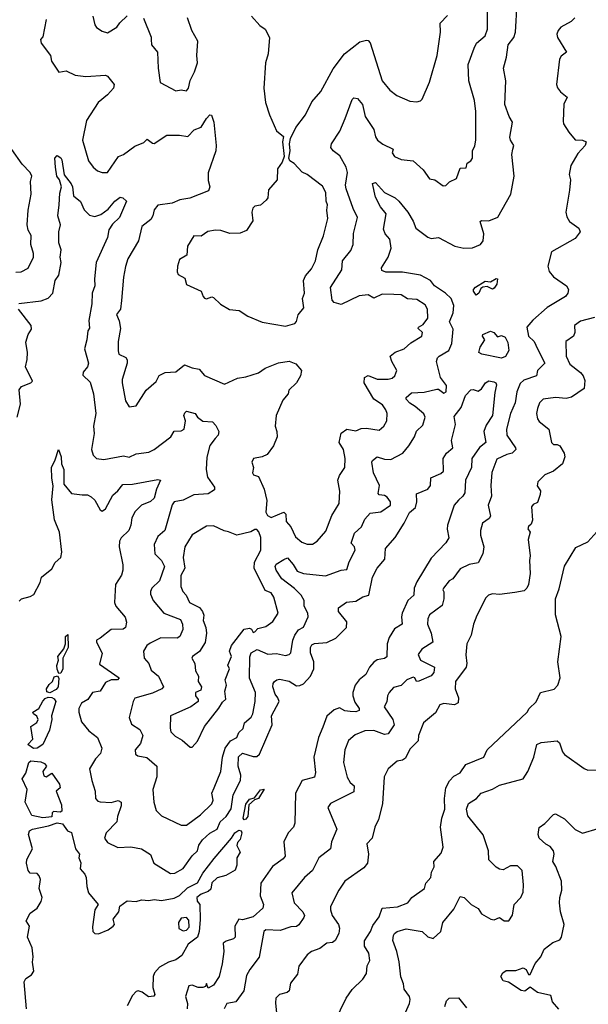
# Model space of a CAD drawing. Extents: x 1995161 to 2088924, y 769148 to 906007.
# Tile 36 of 256: x 2016207 to 2019368, y 800181 to 805655. Entities that reach past the tile are written whole.
import ezdxf

# ---------------------------------------------------------------- set-up
doc = ezdxf.new("R2010")
doc.units = 0

msp = doc.modelspace()

# ---------------------------------------------------------------- linework, layer by layer
at = {"layer": '0CON20XD'}
for points in [[(2018015.5, 805105), (2018055, 805211.4), (2018065, 805221.1), (2018085, 805216.9), (2018112.9, 805182.9), (2018127.4, 805117.4), (2018175.2, 805045), (2018184.4, 805004.4), (2018195.9, 804985.9), (2018225, 804963.3), (2018283.3, 804935), (2018276.7, 804915), (2018291.2, 804895), (2018327.3, 804877.3), (2018395, 804870), (2018450.6, 804820.6), (2018485, 804770), (2018515, 804763.8), (2018561.2, 804731.2), (2018575, 804732.9), (2018597.1, 804752.9), (2018635, 804771.5), (2018655, 804830), (2018688.3, 804831.7), (2018695, 804857.5), (2018715, 804870), (2018724, 804885), (2018724, 804925), (2018737.4, 804952.6), (2018743.5, 804985), (2018741.8, 805145), (2018734.4, 805205), (2018703.1, 805315), (2018700, 805405), (2018733.7, 805496.3), (2018746.2, 805525), (2018794.2, 805565), (2018807.6, 805602.4), (2018805.5, 805844.5)], [(2016203.3, 804076.7), (2016327.3, 804092.7), (2016365, 804106.5), (2016391.5, 804135), (2016405.2, 804204.8), (2016424.4, 804235), (2016437.1, 804305), (2016432.7, 804335), (2016436.9, 804375), (2016425.7, 804415), (2016425.5, 804475), (2016434.5, 804515), (2016418.6, 804565), (2016425.8, 804625), (2016430.5, 804689.5), (2016440, 804725), (2016428.1, 804765), (2016414.6, 804785), (2016405.4, 804835), (2016402.9, 804885), (2016415, 804900), (2016435, 804887.1), (2016441.2, 804875), (2016455, 804792.5), (2016493, 804743), (2016500.8, 804725), (2016506.9, 804675), (2016544.7, 804644.7), (2016565, 804598), (2016595, 804567.5), (2016625, 804561.5), (2016658.7, 804571.3), (2016699, 804601), (2016735.5, 804645), (2016765, 804668.6), (2016781.1, 804665), (2016801.4, 804645), (2016762.5, 804555), (2016722.6, 804517.4), (2016702.9, 804487.1), (2016695, 804443.8), (2016633.1, 804305), (2016623.3, 804213.3), (2016625.6, 804175.6), (2016610.5, 804135), (2016607.6, 804075), (2016592.3, 803982.3), (2016595, 803939.2), (2016586.4, 803925), (2016580.9, 803875), (2016567.1, 803825), (2016589.6, 803745), (2016584.5, 803725), (2016560.8, 803695), (2016558.8, 803678.8), (2016599.2, 803639.2), (2016618.2, 803575), (2016629.8, 803465), (2016618, 803395), (2016621.8, 803355), (2016606.5, 803265), (2016615, 803233.3), (2016633.3, 803215), (2016675, 803209.4), (2016785, 803229.4), (2016815, 803222.5), (2016855, 803241.9), (2016925, 803250.5), (2016954.7, 803265.3), (2017046.7, 803335), (2017065, 803366.9), (2017105, 803369.6), (2017120.9, 803379.1), (2017128.8, 803425), (2017120, 803455), (2017125, 803470), (2017135, 803477.5), (2017183.3, 803465), (2017195.8, 803445), (2017225, 803422.9), (2017279.3, 803419.3), (2017297.9, 803397.9), (2017313.5, 803365), (2017310, 803345), (2017293.3, 803326.7), (2017263.2, 803286.8), (2017247.3, 803222.7), (2017244.5, 803155), (2017251, 803111), (2017290.8, 803055), (2017289.7, 803040.3), (2017255, 803018.1), (2017175, 803013.2), (2017115, 802982.9), (2017065, 802974), (2017055, 802957.5), (2017013.9, 802815), (2016975, 802782.2), (2016955, 802736.7), (2016959.1, 802685), (2016995, 802648.5), (2017012.1, 802615), (2016983.9, 802535), (2016942.1, 802495), (2016933.8, 802475), (2016935, 802461.2), (2016949.4, 802425), (2017009.3, 802355), (2017100.8, 802320.8), (2017112.3, 802295), (2017114.6, 802265), (2017097.5, 802225), (2017083.1, 802216.9), (2016992.2, 802217.8), (2016932, 802188), (2016914.4, 802175.6), (2016896.1, 802145), (2016899.5, 802105), (2016925.6, 802075), (2016938.7, 802038.7), (2016979.2, 802005), (2017006.7, 801945), (2016998.1, 801935), (2016945, 801910.8), (2016848, 801882), (2016838.5, 801865), (2016815.6, 801775), (2016827.9, 801737.9), (2016875, 801708.5), (2016892.3, 801675), (2016879.1, 801630.9), (2016850, 801595), (2016851.7, 801571.7), (2016863.1, 801563.1), (2016913.4, 801553.4), (2016969.5, 801505), (2016970, 801445), (2016946.9, 801375), (2016952.2, 801305), (2016965, 801259.2), (2016995, 801227.9), (2017105, 801177.5), (2017135, 801177.1), (2017211.5, 801235), (2017275, 801295.7), (2017281.8, 801315), (2017275.4, 801355), (2017287.9, 801385), (2017324.6, 801475.4), (2017333.8, 801555), (2017349.5, 801605), (2017379.8, 801645), (2017414.3, 801665), (2017425, 801692.5), (2017449.1, 801715), (2017457.1, 801745), (2017493.5, 801776.5), (2017502.7, 801795), (2017516, 801864), (2017518, 801915), (2017484, 801994), (2017486.7, 802113.3), (2017493.5, 802135), (2017527, 802153), (2017587, 802127), (2017635, 802130.3), (2017685, 802119.4), (2017705, 802125.7), (2017714.5, 802135.5), (2017724.8, 802205.2), (2017736.4, 802233.7), (2017756.8, 802263.2), (2017785, 802277.1), (2017810.4, 802335), (2017808.8, 802355), (2017788.8, 802395), (2017788.2, 802425), (2017771.1, 802455), (2017735, 802491.9), (2017665, 802545.7), (2017632.7, 802595), (2017627.5, 802615), (2017632.2, 802627.8), (2017675, 802653.2), (2017695, 802662.1), (2017726.4, 802626.4), (2017748.8, 802588.8), (2017785, 802576.3), (2017906.2, 802563.8), (2017995, 802594.7), (2018025, 802598.9), (2018038.9, 802641.1), (2018072.2, 802705), (2018067.5, 802725), (2018050, 802745), (2018069.1, 802800.9), (2018107.8, 802835), (2018125, 802878.8), (2018155, 802910.8), (2018215, 802919.6), (2018268, 802955), (2018267.5, 802975), (2018249.5, 802999.5), (2018235, 803009.2), (2018205, 803013.1), (2018200, 803020), (2018207.8, 803065), (2018173.9, 803135), (2018164.7, 803195), (2018168.2, 803205), (2018195, 803224.5), (2018235, 803211.1), (2018269.6, 803210.4), (2018336, 803244), (2018370.6, 803285), (2018401.1, 803335), (2018412.5, 803367.5), (2018448.6, 803401.4), (2018461, 803445), (2018454.1, 803464.1), (2018405.2, 803505.2), (2018375, 803522.3), (2018354.5, 803545), (2018354.5, 803555), (2018385, 803579.7), (2018455.8, 803584.2), (2018525, 803601.1), (2018535, 803600), (2018565, 803577.6), (2018577.9, 803585), (2018580.3, 803620.3), (2018545.4, 803665), (2018524.3, 803755), (2018529.2, 803775), (2018539.2, 803785), (2018591.9, 803815), (2018609.6, 803855), (2018616.2, 803935), (2018596.2, 803975), (2018616.5, 804025), (2018620.9, 804065), (2018604.8, 804104.8), (2018574.1, 804135), (2018512.1, 804175), (2018490.9, 804205), (2018435.2, 804235.2), (2018335, 804250.5), (2018241.7, 804251.7), (2018220, 804260), (2018218.8, 804275), (2018255.6, 804335), (2018271.5, 804385), (2018264.8, 804435), (2018237.8, 804465), (2018229.4, 804490.6), (2018244.6, 804575), (2018213.6, 804615), (2018185, 804668), (2018168.8, 804745), (2018185, 804750), (2018235, 804694.5), (2018294.5, 804664.5), (2018315, 804645.7), (2018364, 804585), (2018393.6, 804535), (2018409.1, 804495), (2018475, 804446.4), (2018495, 804439.2), (2018535, 804443.8), (2018625, 804395.6), (2018675, 804385.3), (2018725, 804387.1), (2018769.4, 804405), (2018782.9, 804425), (2018786.8, 804465), (2018766.5, 804533.5), (2018775, 804538.5), (2018815, 804536.9), (2018865, 804557.1), (2018936.3, 804685), (2018956.2, 804785), (2018943.3, 804905), (2018947.6, 804935), (2018954.5, 804955), (2018935.4, 804985.4), (2018932, 805002), (2018945.6, 805085), (2018927.2, 805117.2), (2018903.8, 805183.8), (2018910, 805315), (2018896.7, 805385), (2018913, 805447), (2018921.8, 805515), (2018953.9, 805555), (2018963.9, 805585), (2018971.5, 805745)], [(2016354.5, 805655.5), (2016335, 805560), (2016323.8, 805545), (2016326.9, 805525), (2016379.2, 805455), (2016384, 805425), (2016425, 805363.3), (2016465, 805370.8), (2016515, 805347.1), (2016575, 805338.9), (2016685, 805345.7), (2016695, 805340.8), (2016731.9, 805295), (2016729.4, 805275), (2016695, 805236.7), (2016643.8, 805195), (2016578.1, 805095), (2016555.6, 804985), (2016590.6, 804870.6), (2016616.5, 804835), (2016640, 804815), (2016665, 804805.2), (2016695, 804804.6), (2016755.7, 804895), (2016783.8, 804906.2), (2016848.1, 804951.9), (2016897.4, 804972.6), (2016915, 804990), (2016945, 804968.2), (2016955, 804967.3), (2017025, 805012.2), (2017095, 805013.6), (2017142.5, 805005), (2017177.1, 805042.9), (2017215, 805056.9), (2017245, 805106), (2017265, 805126.7), (2017273.3, 805123.3), (2017285.9, 805085.9), (2017300, 804955), (2017298.1, 804925), (2017254.1, 804804.1), (2017255, 804760), (2017264.2, 804725), (2017256.5, 804703.5), (2017153.2, 804663.2), (2017096.7, 804653.3), (2017055, 804635.6), (2016975, 804622.9), (2016955, 804597.1), (2016948.2, 804565), (2016936.4, 804543.6), (2016885.5, 804505), (2016867.5, 804425), (2016807.8, 804325), (2016795, 804283.3), (2016783.4, 804223.4), (2016772.9, 804092.9), (2016766.9, 804045), (2016746.2, 804015), (2016760.2, 803980.2), (2016767.4, 803937.4), (2016754.3, 803865.7), (2016753.9, 803813.9), (2016758.1, 803795), (2016797.3, 803777.3), (2016804.4, 803764.4), (2016804.4, 803745), (2016777.1, 803655), (2016777.1, 803635), (2016795.8, 803535), (2016815, 803503.3), (2016855, 803507.5), (2016910, 803595), (2016966.5, 803643.5), (2016983.1, 803676.9), (2017016.3, 803693.7), (2017075, 803697.7), (2017123.6, 803736.4), (2017165, 803719.6), (2017205, 803712.1), (2017235, 803676.9), (2017345, 803627.7), (2017417.7, 803662.3), (2017465, 803668.8), (2017535, 803692.3), (2017572.1, 803717.9), (2017645, 803746.3), (2017705, 803756.4), (2017741.7, 803741.7), (2017773.8, 803705), (2017767.3, 803675), (2017745.5, 803635), (2017702.7, 803595), (2017699.5, 803575), (2017669.8, 803540.2), (2017632.4, 803455), (2017626.4, 803395), (2017636.8, 803365), (2017638.9, 803335), (2017617.9, 803285), (2017583.4, 803236.6), (2017555, 803224.2), (2017507.5, 803215), (2017496.7, 803195), (2017506.2, 803165), (2017500.5, 803135), (2017506, 803125), (2017534.3, 803114.3), (2017565.7, 803045), (2017581.2, 802981.2), (2017575, 802917.5), (2017585, 802897.5), (2017605, 802887.5), (2017676.3, 802916.3), (2017686.2, 802905), (2017688.9, 802865), (2017714.5, 802834.5), (2017740.4, 802780.4), (2017775, 802750.3), (2017805, 802738.5), (2017835, 802738.1), (2017861.4, 802755), (2017908.9, 802811.1), (2017941.5, 802898.5), (2017982.1, 802965), (2017986.2, 803033.8), (2017976.4, 803095), (2017985, 803120), (2018014.4, 803165), (2018016.2, 803215), (2018006.2, 803265), (2017983.4, 803305), (2017993.8, 803356.2), (2018025, 803377.8), (2018075, 803368.8), (2018105, 803381.2), (2018134.6, 803384.6), (2018205, 803373.1), (2018231.1, 803395), (2018247.8, 803425), (2018249.6, 803465), (2018242.9, 803485), (2018223.2, 803513.2), (2018175, 803544.4), (2018122.5, 803635), (2018123.3, 803665), (2018145, 803676.5), (2018195, 803656.7), (2018255, 803656.6), (2018278.2, 803661.8), (2018293.3, 803675), (2018302.9, 803705), (2018275, 803754.2), (2018266.9, 803785), (2018295, 803806.9), (2018344.2, 803825.8), (2018381.7, 803858.3), (2018442.9, 803895), (2018446, 803916), (2018422.5, 803937.5), (2018423.8, 803945), (2018450.4, 803959.6), (2018476, 803995), (2018473.5, 804045), (2018460.3, 804070.3), (2018415, 804100), (2018362.1, 804102.1), (2018326.7, 804125), (2018287.5, 804127.5), (2018221.5, 804128.5), (2018175, 804107.3), (2018144.3, 804124.3), (2018095, 804119.6), (2017995, 804071.5), (2017955, 804083.3), (2017943.8, 804095), (2017935.5, 804165), (2017997.5, 804265), (2018001.1, 804315), (2018048.7, 804371.3), (2018060, 804405), (2018063.1, 804466.9), (2018084.6, 804555), (2018060, 804605), (2018021.2, 804715), (2018018.9, 804735), (2018029.6, 804805), (2018022.2, 804835), (2017987.6, 804897.6), (2017949.4, 804925), (2017937.5, 804945), (2017940.5, 804965), (2017986.4, 805035), (2018015.5, 805105)], [(2016614.3, 805675), (2016625.6, 805625.6), (2016635, 805611.2), (2016665, 805590.8), (2016695, 805582.5), (2016747, 805613), (2016763.3, 805636.7), (2016805, 805675.6)], [(2016895, 805663.3), (2016937.8, 805557.8), (2016937.8, 805545), (2016939.5, 805515), (2016974, 805475), (2016976.9, 805385), (2016988, 805305), (2017075, 805258.9), (2017105, 805264.6), (2017135, 805259.7), (2017145.9, 805274.1), (2017155, 805316), (2017179.4, 805365), (2017195.3, 805415), (2017191.1, 805455), (2017196.8, 805535), (2017163.8, 805595), (2017140.6, 805665)], [(2017496.2, 805675), (2017542.1, 805622.1), (2017572.5, 805602.5), (2017595.7, 805555), (2017588.1, 805465), (2017574.4, 805415), (2017564.5, 805275), (2017573.3, 805195), (2017596, 805125), (2017635, 805037.5), (2017673.8, 805005), (2017668.8, 804975), (2017676.7, 804895), (2017667, 804863), (2017640.8, 804825), (2017638, 804765), (2017590.3, 804709.7), (2017585.7, 804665), (2017577.8, 804652.2), (2017545, 804623.3), (2017515, 804618.9), (2017502.4, 804607.6), (2017498.1, 804585), (2017503.1, 804536.9), (2017467.3, 804482.7), (2017432.4, 804467.6), (2017375, 804465.7), (2017325, 804483.1), (2017295, 804484.4), (2017253.6, 804476.4), (2017215, 804451.2), (2017175, 804453.3), (2017140.8, 804395), (2017136.7, 804345), (2017095, 804321.2), (2017084.4, 804285), (2017083, 804253), (2017088.3, 804238.3), (2017125, 804217.5), (2017135, 804183.3), (2017216.7, 804145), (2017226.2, 804115), (2017235, 804106.2), (2017245, 804102), (2017275, 804113.3), (2017285, 804110), (2017324, 804074), (2017374.3, 804044.3), (2017428, 804038), (2017475, 804005.8), (2017555, 803972.9), (2017685, 803950.8), (2017735.8, 803965), (2017745, 803976.2), (2017755.6, 804014.4), (2017787.1, 804052.9), (2017778.9, 804105), (2017790.9, 804135), (2017784.3, 804205), (2017795, 804231.1), (2017829.5, 804270.5), (2017852.3, 804315), (2017863.5, 804375), (2017896.3, 804453.7), (2017919.7, 804550.3), (2017914.2, 804595), (2017917.8, 804625), (2017910.6, 804645), (2017908, 804695), (2017889.5, 804729.5), (2017804.4, 804794.4), (2017776.7, 804806.7), (2017733.3, 804855), (2017709.3, 804869.3), (2017703.3, 804885), (2017710, 804925), (2017706, 804965), (2017712, 804995), (2017742, 805055), (2017795.6, 805125), (2017831.8, 805198.2), (2017881.4, 805255), (2017949.1, 805380.9), (2018012.5, 805465), (2018098, 805532), (2018135, 805541.4), (2018145, 805539.2), (2018155.4, 805525.4), (2018222.9, 805315), (2018265, 805262.9), (2018303, 805233), (2018375, 805201.2), (2018415, 805198.8), (2018435, 805203.8), (2018445, 805213.3), (2018485, 805307.5), (2018527.8, 805455), (2018545.7, 805585), (2018544.3, 805635), (2018585, 805677.5)], [(2019292.5, 805665), (2019272.5, 805645), (2019215, 805613.9), (2019199.7, 805595), (2019193.5, 805573.5), (2019196.9, 805555), (2019245.7, 805475), (2019217.3, 805452.7), (2019208.5, 805435), (2019191.3, 805295), (2019196.4, 805276.4), (2019213.2, 805253.2), (2019249.6, 805225), (2019231.2, 805185), (2019228.5, 805091.5), (2019230.6, 805075), (2019259.1, 805029.1), (2019295, 804986), (2019335, 804985.5), (2019355.5, 804975), (2019350.6, 804955), (2019309.9, 804910.1), (2019271.1, 804845), (2019262.1, 804795), (2019268.5, 804765), (2019263, 804707), (2019243.1, 804585), (2019248.5, 804558.5), (2019262.7, 804532.7), (2019315.8, 804495), (2019322.2, 804475), (2019295, 804439.2), (2019163.2, 804365), (2019142.9, 804285), (2019151.1, 804255), (2019174.6, 804224.6), (2019246, 804175), (2019257.5, 804155), (2019254, 804135), (2019241.4, 804115), (2019140, 804055), (2019059.5, 803985), (2019025.3, 803945), (2019034.5, 803895), (2019066.4, 803866.4), (2019084.7, 803824.7), (2019125.4, 803744.6), (2019085.6, 803705), (2019080, 803675), (2019008.7, 803651.3), (2018988.3, 803631.7), (2018969.6, 803585), (2018960.4, 803525), (2018935.2, 803464.8), (2018912.4, 803377.6), (2018915.4, 803345), (2018963.8, 803275), (2018965.3, 803265), (2018945, 803245.4), (2018915, 803238.3), (2018858.8, 803211.2), (2018832.4, 803137.6), (2018825.5, 803065), (2018830.4, 803005), (2018811.9, 802955), (2018823.6, 802895), (2018817.5, 802882.5), (2018780, 802855), (2018768.9, 802815), (2018769.1, 802789.2), (2018787.1, 802725), (2018781.9, 802685), (2018755, 802635.6), (2018705, 802626.5), (2018655, 802602.5), (2018615, 802546), (2018594.4, 802535.6), (2018562, 802495), (2018558.8, 802485), (2018565, 802473.3), (2018565.5, 802435.5), (2018555, 802398.1), (2018485, 802346.7), (2018475.3, 802324.7), (2018473.4, 802293.4), (2018494.7, 802245), (2018504.4, 802195), (2018443.3, 802155), (2018421.9, 802125), (2018435, 802094.5), (2018513.1, 802055), (2018509.8, 802025), (2018495, 802007.6), (2018425, 801976.7), (2018413.3, 801975), (2018403.3, 801995), (2018395, 801999.2), (2018360, 801985), (2018327, 801953), (2018285, 801942.5), (2018260.4, 801915), (2018251.2, 801895), (2018248.2, 801861.8), (2018233.9, 801835), (2018281.8, 801765), (2018287.8, 801735), (2018255.8, 801684.2), (2018235, 801680.2), (2018175, 801702.7), (2018125, 801700.5), (2018071.7, 801678.3), (2018035, 801648), (2018013.9, 801595), (2018007.9, 801525), (2018026.6, 801443.4), (2018043.8, 801413.8), (2018065.9, 801395.9), (2018065, 801362.5), (2017935, 801297.1), (2017920.5, 801275), (2017970.5, 801155), (2017940, 801085), (2017934.6, 801045.4), (2017869.2, 800995), (2017834.4, 800925), (2017789.6, 800885), (2017719.7, 800800.3), (2017732.2, 800745), (2017780.9, 800695), (2017790, 800675), (2017787.1, 800662.9), (2017758.1, 800621.9), (2017745.9, 800614.1), (2017715, 800611.8), (2017655, 800591.3), (2017575, 800595.3), (2017565, 800586.5), (2017537.8, 800442.2), (2017486, 800374), (2017468.7, 800341.3), (2017452.3, 800255), (2017408.1, 800195), (2017390.6, 800190.6)], [(2016185, 804250.5), (2016215, 804252.2), (2016255, 804272.9), (2016283.1, 804335), (2016284.4, 804355), (2016269.5, 804405), (2016270.9, 804455), (2016253.8, 804485), (2016248.8, 804515), (2016254.6, 804595.4), (2016271.8, 804685), (2016267.1, 804755), (2016274.4, 804785), (2016265.5, 804805), (2016221.2, 804851.2), (2016105.5, 805015.5)], [(2018745, 804123.1), (2018730, 804145), (2018730, 804155), (2018741.5, 804168.5), (2018795, 804201.5), (2018825, 804197.1), (2018855, 804216), (2018863.6, 804213.6), (2018859.6, 804185), (2018845, 804163.1), (2018835, 804157.5), (2018805, 804171.5), (2018782.4, 804167.6), (2018769.7, 804160.3), (2018760, 804135), (2018745, 804123.1)], [(2016193.5, 803445), (2016212.6, 803517.4), (2016203.4, 803596.6), (2016218.1, 803615), (2016270, 803635), (2016278, 803645), (2016238.9, 803725), (2016249.2, 803765), (2016250.3, 803805), (2016242, 803862), (2016254.5, 803905.5), (2016272.5, 803935), (2016271.5, 803955), (2016201.1, 804045)], [(2019401.3, 803998.7), (2019325, 803978.2), (2019291.4, 803955), (2019293.1, 803915), (2019285.5, 803895), (2019242.7, 803865), (2019244.5, 803785), (2019265, 803740.6), (2019324.1, 803694.1), (2019340, 803675), (2019349.1, 803649.1), (2019345.5, 803604.5), (2019273.6, 803556.4), (2019245, 803548.2), (2019186.2, 803553.8), (2019116.7, 803545), (2019095.6, 803525), (2019085, 803493.8), (2019078.9, 803465), (2019085.7, 803435), (2019095, 803420.8), (2019148.7, 803378.7), (2019163.6, 803303.6), (2019175, 803293.8), (2019195, 803293.3), (2019210, 803285), (2019233.3, 803245), (2019236.4, 803225), (2019223.6, 803185), (2019175, 803145.6), (2019126, 803125), (2019088, 803085), (2019083.8, 803063.8), (2019102.5, 803035), (2019100, 803015), (2019085, 802970), (2019060.9, 802959.1), (2019052.7, 802947.3), (2019057.6, 802872.4), (2019050.7, 802849.3), (2019035, 802836.5), (2019032.5, 802825), (2019044.4, 802805), (2019033.1, 802765), (2019045.5, 802675), (2019041.1, 802648.9), (2019045.3, 802575), (2019035.2, 802515), (2019025.8, 802494.2), (2019010.5, 802479.5), (2018959.1, 802470.9), (2018875, 802460), (2018835, 802462), (2018812.9, 802455), (2018798.6, 802441.4), (2018748.5, 802341.5), (2018730, 802295), (2018716.9, 802233.1), (2018692.9, 802185), (2018686.4, 802123.6), (2018693.3, 802075), (2018688.6, 802055), (2018628.7, 801975), (2018627.9, 801935), (2018646.2, 801885), (2018643.6, 801856.4), (2018623.8, 801846.2), (2018565, 801852.5), (2018542.9, 801845), (2018518.2, 801801.8), (2018451.1, 801745), (2018424.5, 801675), (2018421.9, 801645), (2018375, 801598.9), (2018350.9, 801549.1), (2018335, 801538.6), (2018305, 801531.9), (2018255, 801490), (2018233.1, 801445), (2018224.5, 801295), (2018201.2, 801208.8), (2018180.9, 801165), (2018166.4, 801103.6), (2018137.4, 801072.6), (2018146.7, 801015), (2018141.1, 800965), (2018119.8, 800940.2), (2018014.7, 800865.3), (2017981.8, 800815), (2017935.5, 800724.5), (2017934.4, 800705.6), (2017943.9, 800675), (2017980, 800625), (2017985.5, 800605), (2017980.6, 800575), (2017961.2, 800535), (2017946, 800525), (2017915, 800520), (2017875, 800490.7), (2017830, 800475), (2017805, 800455.6), (2017758, 800392), (2017751.7, 800348.3), (2017712.2, 800297.8), (2017704.2, 800255), (2017694.4, 800245.6), (2017651.2, 800235), (2017631.4, 800215), (2017628.8, 800188.8), (2017638, 800095)], [(2018885, 803773.8), (2018775.7, 803795.7), (2018758.8, 803805), (2018766, 803835), (2018792.5, 803875), (2018778.8, 803895), (2018782, 803905), (2018825, 803922.7), (2018843.2, 803915), (2018862.2, 803892.2), (2018885, 803899.7), (2018905, 803889.6), (2018921, 803861), (2018925.2, 803814.8), (2018907, 803783), (2018885, 803773.8)], [(2016205, 802422), (2016217.5, 802435), (2016265, 802447.5), (2016285, 802460), (2016321.2, 802525), (2016328.8, 802555), (2016385, 802602), (2016405, 802636.2), (2016435.4, 802664.6), (2016442.1, 802695), (2016428.6, 802805), (2016401, 802875), (2016386.2, 802985), (2016393.9, 803063.9), (2016385.6, 803105), (2016384.4, 803165.6), (2016405, 803207.5), (2016422.5, 803265), (2016437.6, 803225), (2016440, 803185), (2016452.5, 803155), (2016452.5, 803072.5), (2016495, 803020), (2016555, 803012.7), (2016585, 803012.5), (2016605, 803001.9), (2016625, 802984.2), (2016655, 802930), (2016665, 802922.9), (2016685, 802935.7), (2016725, 803012.2), (2016752.9, 803035), (2016780.1, 803069.9), (2016835, 803072), (2016975, 803099), (2016990.8, 803095), (2016968.2, 803045), (2016955, 802994.6), (2016935, 802976.9), (2016885, 802955.6), (2016849.5, 802920.5), (2016830, 802885), (2016825.8, 802845), (2016814.7, 802815), (2016771.1, 802775), (2016761.6, 802755), (2016760, 802725), (2016781.2, 802625), (2016780.9, 802595), (2016773.9, 802566.1), (2016739.2, 802515), (2016734.1, 802415), (2016741.8, 802395), (2016792.9, 802332.9), (2016800, 802305), (2016795.3, 802275), (2016783.2, 802266.8), (2016715, 802264.4), (2016655, 802216.4), (2016635, 802205.4), (2016633.9, 802195), (2016666.2, 802133.8), (2016651.1, 802071.1), (2016759.4, 801995), (2016750, 801985), (2016715, 801984), (2016685, 801970), (2016655, 801921.6), (2016612.5, 801915), (2016586, 801875), (2016550, 801855), (2016535.5, 801825), (2016536.1, 801805), (2016550.8, 801750.8), (2016592, 801702), (2016639.4, 801665), (2016663.1, 801605), (2016657.3, 801575), (2016627.9, 801545), (2016595, 801490), (2016607.3, 801425), (2016626.8, 801365), (2016629.3, 801325), (2016640.7, 801310.7), (2016655, 801305.8), (2016715, 801302.3), (2016755, 801314.4), (2016771.4, 801305), (2016771.5, 801285), (2016750.5, 801225), (2016748.1, 801195), (2016688.6, 801135), (2016679.2, 801105), (2016695, 801081.2), (2016753, 801053), (2016825, 801057.1), (2016885, 801044.4), (2016934.6, 801014.6), (2016953.1, 800965), (2017045, 800908.8), (2017070.3, 800909.7), (2017115, 800935.4), (2017165, 801005.4), (2017195, 801033.3), (2017203.4, 801065), (2017223.2, 801095), (2017265, 801132.9), (2017304.7, 801155), (2017321.2, 801195), (2017354.8, 801225.2), (2017382, 801268), (2017393.7, 801346.3), (2017435.3, 801425), (2017435.6, 801455.6), (2017421.5, 801505), (2017423, 801557), (2017445, 801576.5), (2017505, 801557.9), (2017525, 801559.3), (2017539.3, 801570.7), (2017610.2, 801735), (2017606.9, 801785), (2017649.3, 801865), (2017641.2, 801885), (2017627.1, 801905), (2017614, 801945), (2017616.2, 801963.8), (2017624.4, 801975), (2017636.2, 801985), (2017652.1, 801987.9), (2017705, 801977.9), (2017745, 801952), (2017765, 801952.8), (2017785, 801963), (2017823.8, 802005), (2017842.2, 802045), (2017842.7, 802085), (2017823.4, 802135), (2017824.2, 802165), (2017830.7, 802179.3), (2017845, 802187.3), (2017915, 802191.8), (2017964.3, 802215.7), (2018023, 802275), (2018025, 802308.1), (2017980, 802365), (2017978.4, 802385), (2018023, 802417), (2018075, 802421.2), (2018115, 802446.5), (2018148.5, 802455), (2018169, 802555), (2018194.2, 802605.8), (2018237.1, 802655), (2018240.9, 802715), (2018295, 802776.4), (2018344.8, 802855.2), (2018374.1, 802915.9), (2018407.9, 802942.1), (2018414.4, 802974.4), (2018411.9, 803018.1), (2018476, 803044), (2018491.2, 803065), (2018492.2, 803107.8), (2018548.2, 803131.8), (2018563.4, 803145), (2018561.1, 803215), (2018580.4, 803245), (2018614.5, 803275), (2018608.1, 803315), (2018630, 803405), (2018622.1, 803447.9), (2018661.4, 803498.6), (2018685, 803566), (2018715, 803596.2), (2018728.3, 803598.3), (2018755, 803590), (2018775, 803602.1), (2018796.7, 803635), (2018815, 803647.6), (2018841.9, 803641.9), (2018853.8, 803635), (2018857.5, 803625), (2018847.4, 803582.6), (2018834.5, 803455), (2018799.3, 803400.7), (2018786.2, 803365), (2018798.9, 803305), (2018763.1, 803276.9), (2018720.4, 803215), (2018718.5, 803165), (2018685.7, 803095), (2018680.8, 803025), (2018670, 803005), (2018646, 802984), (2018623.1, 802955), (2018585.3, 802845), (2018583, 802823), (2018592.5, 802775), (2018575, 802746.9), (2018495, 802661.2), (2018415, 802529.6), (2018399.8, 802495), (2018398.9, 802455), (2018364.2, 802425), (2018332.4, 802355), (2018328.8, 802335), (2018333.6, 802295), (2018291.1, 802268.9), (2018260.1, 802219.9), (2018249.7, 802185), (2018247.5, 802112.5), (2018235, 802103.5), (2018195, 802095.4), (2018175, 802082.3), (2018151.6, 802055), (2018131.8, 802015), (2018093.3, 801985), (2018072.1, 801955), (2018058.8, 801915), (2018058.6, 801895), (2018070.9, 801860.9), (2018094.5, 801825), (2018094.4, 801815), (2018075, 801807.6), (2018045, 801807.8), (2018015, 801812.9), (2017985, 801828.9), (2017955, 801818.4), (2017915, 801783.1), (2017891.7, 801721.7), (2017868.9, 801665), (2017841.8, 801555), (2017850.6, 801469.4), (2017846.4, 801443.6), (2017778.1, 801425), (2017740.4, 801355), (2017737.3, 801187.3), (2017729.4, 801165), (2017699.5, 801135), (2017675.5, 801085), (2017682.7, 801005), (2017671.1, 800988.9), (2017612.4, 800947.6), (2017547.4, 800855), (2017544.3, 800784.3), (2017563.3, 800735), (2017558.6, 800715), (2017505, 800667.6), (2017445, 800651.4), (2017425, 800654), (2017402.9, 800615), (2017405.6, 800554.4), (2017396, 800544), (2017355, 800532.3), (2017338.8, 800521.2), (2017341.1, 800475), (2017332.8, 800405), (2017316.5, 800335), (2017285, 800287.1), (2017255, 800270), (2017245, 800296.7), (2017240, 800280), (2017225.7, 800274.3), (2017200, 800275), (2017165, 800288.1), (2017146.8, 800283.2), (2017128.1, 800225), (2017140.6, 800185), (2017137.7, 800155)], [(2017165, 801611.2), (2017195.8, 801644.2), (2017235, 801726.2), (2017315, 801827.5), (2017335, 801861.2), (2017353.3, 801876.7), (2017347.5, 801922.5), (2017356, 801955), (2017348.9, 801985), (2017373.5, 802045), (2017363.7, 802066.3), (2017385, 802113.8), (2017373.8, 802145), (2017383.8, 802175), (2017455, 802267.3), (2017485, 802271.5), (2017495.6, 802265.6), (2017505, 802248.5), (2017515, 802250.9), (2017530.3, 802269.7), (2017575, 802281.4), (2017615, 802309.1), (2017643.2, 802355), (2017619.5, 802445), (2017605, 802467.8), (2017572.1, 802482.1), (2017510.4, 802605), (2017511.8, 802638.2), (2017547.2, 802705), (2017546.7, 802776.7), (2017537, 802807), (2017525, 802820), (2017515, 802820), (2017492.3, 802807.7), (2017415, 802788.6), (2017368.2, 802808.2), (2017343.1, 802813.1), (2017285, 802840.5), (2017245, 802838.5), (2017165, 802790.6), (2017124.7, 802725), (2017116.4, 802665), (2017124.6, 802605.4), (2017102.4, 802565), (2017103.4, 802503.4), (2017113.3, 802475), (2017132.5, 802455), (2017151.3, 802415), (2017206, 802386), (2017223.6, 802365), (2017231.5, 802345), (2017226.9, 802315), (2017242.5, 802275), (2017245.4, 802245), (2017238.5, 802191.5), (2017207.5, 802142.5), (2017167.5, 802115), (2017164.1, 802105.9), (2017180, 802075), (2017184.4, 802035), (2017201.1, 802005), (2017200, 801975), (2017218.2, 801945), (2017213.5, 801926.5), (2017185, 801913.8), (2017185, 801896.2), (2017199.2, 801875), (2017199.2, 801865), (2017159.2, 801835), (2017046, 801785), (2017043.6, 801716.4), (2017048.1, 801695), (2017071.4, 801671.4), (2017109.8, 801649.8), (2017155, 801611.2), (2017165, 801611.2)], [(2017959.6, 800085), (2018022.2, 800215), (2018055, 800263.1), (2018115, 800320), (2018135, 800352.9), (2018139.5, 800395), (2018152.9, 800425), (2018148.5, 800465), (2018123.1, 800505), (2018124.4, 800534.4), (2018157.5, 800585), (2018170.9, 800619.2), (2018205, 800667.5), (2018221.1, 800715), (2018306.9, 800723.1), (2018365, 800745.5), (2018387.8, 800775), (2018456.9, 800825), (2018464.3, 800855), (2018492.9, 800885), (2018495.6, 800915), (2018510.6, 800945), (2018509.2, 800975), (2018549.7, 801020.3), (2018561.4, 801055), (2018547.1, 801165), (2018553.8, 801215), (2018570.4, 801265), (2018567.8, 801325), (2018575.3, 801384.7), (2018595.9, 801424.1), (2018620.8, 801449.2), (2018655, 801467.1), (2018686.4, 801513.6), (2018787.1, 801555), (2018805.8, 801595), (2019028.8, 801805), (2019039.1, 801825), (2019077.1, 801862.9), (2019102.9, 801915), (2019177.2, 801932.8), (2019199.2, 801955), (2019210.8, 801995), (2019198.9, 802085), (2019216.7, 802225), (2019185.5, 802345.5), (2019185.5, 802435), (2019205, 802490), (2019235, 802615.8), (2019298.7, 802721.3), (2019365, 802752.4), (2019415, 802807.2)], [(2016425, 802020), (2016414.7, 802044.7), (2016413.5, 802065), (2016422.5, 802095), (2016419.5, 802115), (2016452.8, 802157.2), (2016461.8, 802185), (2016461.2, 802225), (2016475, 802237.5), (2016477.3, 802165), (2016446.9, 802105), (2016447.9, 802045), (2016435, 802022), (2016425, 802020)], [(2016375, 801912), (2016357.5, 801917.5), (2016355.7, 801935), (2016370.4, 801959.6), (2016390, 801975), (2016398.9, 802001.1), (2016417.7, 802007.7), (2016424.3, 801994.3), (2016421.9, 801945), (2016409.4, 801930.6), (2016375, 801912)], [(2016283.5, 801603.5), (2016252, 801625), (2016280, 801655), (2016269.5, 801725), (2016301.7, 801748.3), (2016310, 801765), (2016302.7, 801782.7), (2016283.3, 801795), (2016280, 801805), (2016314.2, 801825.8), (2016335, 801866.7), (2016349.2, 801880.8), (2016365, 801888), (2016386.2, 801886.2), (2016399.3, 801879.3), (2016407.5, 801865), (2016383.8, 801785), (2016385.7, 801765), (2016373.1, 801705), (2016336.7, 801625), (2016305, 801604.8), (2016283.5, 801603.5)], [(2018331.4, 800088.6), (2018374.2, 800185), (2018377.6, 800207.6), (2018374.2, 800225), (2018344.3, 800264.2), (2018341.1, 800295), (2018325, 800333.3), (2018316.6, 800416.6), (2018303.8, 800475), (2018281.9, 800535), (2018284.3, 800564.3), (2018291.4, 800575), (2018305, 800586.5), (2018355, 800600.5), (2018445.2, 800585.2), (2018475, 800555.4), (2018505, 800547.5), (2018548, 800585), (2018559.4, 800635), (2018620.9, 800709.1), (2018655, 800780), (2018676.9, 800775), (2018716.7, 800735), (2018755, 800713.8), (2018775, 800683.8), (2018826.7, 800655), (2018845, 800651.4), (2018875, 800663.8), (2018900, 800645), (2018926.7, 800645), (2018946.2, 800676.2), (2018955.8, 800735), (2018992.5, 800775), (2019005.4, 800805), (2019008.4, 800845), (2019000.4, 800925), (2018975, 800950.9), (2018935, 800950), (2018895, 800929.2), (2018875, 800932), (2018855, 800943.8), (2018815, 800983.8), (2018813.3, 801035), (2018783.8, 801123.8), (2018698.1, 801228.1), (2018691.6, 801265), (2018702.7, 801297.2), (2018747.1, 801325), (2018772, 801355), (2018835, 801377.1), (2018875, 801400), (2019006.5, 801433.5), (2019031.2, 801475), (2019064.6, 801555.4), (2019082, 801625), (2019105, 801635.7), (2019195, 801645.5), (2019208.2, 801635), (2019224.4, 801585), (2019235, 801570), (2019345, 801491.2), (2019365, 801483.3), (2019465.9, 801484.1)], [(2016335, 801216.7), (2016275, 801230), (2016237.5, 801305), (2016248, 801375), (2016220.8, 801435), (2016241.2, 801465), (2016258.2, 801525), (2016269.2, 801535), (2016325, 801529.3), (2016345, 801519.1), (2016356, 801505), (2016336.2, 801475), (2016341, 801451), (2016355.3, 801444.7), (2016385, 801466.2), (2016428.5, 801405), (2016432, 801385), (2016409.4, 801365), (2016439.7, 801289.7), (2016441.2, 801255), (2016431.7, 801248.3), (2016395, 801252), (2016388, 801245), (2016385, 801223.3), (2016335, 801216.7)], [(2017455, 801207.1), (2017449.5, 801215), (2017465, 801293.8), (2017485, 801321.5), (2017511.7, 801328.3), (2017545, 801373.1), (2017566.1, 801376.1), (2017535, 801325.5), (2017512.7, 801317.3), (2017480.1, 801289.9), (2017475.3, 801225), (2017465, 801209.5), (2017455, 801207.1)], [(2019204.5, 800154.5), (2019168, 800195), (2019159.3, 800229.3), (2019085, 800246.9), (2019045, 800276.7), (2019015.4, 800254.6), (2018995, 800256.8), (2018925, 800303.1), (2018895, 800312), (2018880.8, 800335), (2018892.5, 800355), (2018911.2, 800368.8), (2018965, 800369.1), (2019005, 800384.4), (2019022.9, 800375), (2019035, 800347.5), (2019045, 800347.5), (2019072.3, 800407.7), (2019104.3, 800445), (2019122.1, 800487.9), (2019170, 800525), (2019209.9, 800540.1), (2019219.4, 800555), (2019233.2, 800625), (2019213.8, 800695), (2019208.5, 800745), (2019209.2, 800775), (2019220.9, 800815), (2019218.1, 800865), (2019187.1, 800947.1), (2019170.6, 800975), (2019178, 801015), (2019174.6, 801035), (2019155, 801058.2), (2019131.5, 801071.5), (2019095.5, 801105), (2019088.2, 801125), (2019095, 801162.9), (2019126.7, 801186.7), (2019175, 801235.7), (2019185, 801239.2), (2019235, 801211.9), (2019295, 801152.1), (2019335, 801132.2), (2019422.5, 801157.5)], [(2016245.2, 800155), (2016232.5, 800305), (2016241.5, 800325), (2016272.1, 800345), (2016286.1, 800365), (2016278.6, 800415), (2016282.9, 800445), (2016275.7, 800495), (2016250.8, 800555), (2016261.9, 800615), (2016243.8, 800645), (2016265, 800688), (2016305, 800716.2), (2016327.1, 800752.9), (2016332, 800775), (2016315.7, 800825), (2016323.6, 800875), (2016316.3, 800895), (2016305, 800907.2), (2016265, 800909.6), (2016254.3, 800925), (2016244.2, 800965), (2016247.1, 800985), (2016278.4, 801045), (2016255.8, 801125), (2016261.2, 801145), (2016278.9, 801155), (2016366.9, 801173.1), (2016415, 801190), (2016445, 801184), (2016473.3, 801145), (2016495.7, 801135.7), (2016517.5, 801045), (2016540, 801015), (2016536.2, 800995), (2016546.9, 800966.9), (2016543.9, 800933.9), (2016568.8, 800905), (2016577.3, 800885), (2016580.4, 800835), (2016590, 800800), (2016642.5, 800735), (2016624.6, 800705.4), (2016611.1, 800611.1), (2016614, 800585), (2016625, 800573.8), (2016645, 800572.5), (2016698.8, 800595), (2016726, 800615), (2016733.8, 800625), (2016726.7, 800655), (2016759.2, 800695), (2016763, 800727), (2016805, 800756.7), (2016855, 800753.3), (2016885, 800762), (2016925, 800758), (2016955, 800764.2), (2016995, 800757.8), (2017065, 800770.9), (2017095, 800786.4), (2017140.8, 800829.2), (2017195, 800856.2), (2017225, 800909.5), (2017287.9, 800992.1), (2017385.4, 801105), (2017403.5, 801135), (2017425, 801148.9), (2017439.1, 801145), (2017441.5, 801135), (2017433.4, 801096.6), (2017418.7, 801081.3), (2017414, 801064), (2017433, 801027), (2017413.3, 800995), (2017413.3, 800955), (2017405, 800927.5), (2017353.9, 800896.1), (2017305, 800884.4), (2017274.5, 800855.5), (2017268.8, 800821.2), (2017255, 800807.5), (2017215, 800793.5), (2017192.5, 800775), (2017194.3, 800755), (2017208.8, 800735), (2017210.3, 800649.7), (2017205.7, 800585.7), (2017195, 800553.8), (2017144.2, 800515.8), (2017108, 800452), (2017075, 800428.5), (2017035, 800414.7), (2016985, 800387.1), (2016956.4, 800355), (2016949.2, 800335), (2016946.9, 800275), (2016958, 800235), (2016953.1, 800226.9), (2016922.7, 800222.7), (2016888.5, 800248.5), (2016865, 800256.5), (2016855, 800252.9), (2016835, 800229.6), (2016805, 800173.1)], [(2017115, 800588.8), (2017135, 800593.3), (2017149.7, 800610.3), (2017147.8, 800647.8), (2017135, 800663.3), (2017105, 800660), (2017090, 800635), (2017091.4, 800601.4), (2017115, 800588.8)], [(2017390.6, 800190.6), (2017359.2, 800185), (2017344.5, 800155)], [(2018570.7, 800169.3), (2018579.6, 800200.4), (2018595, 800214.4), (2018646.2, 800216.2), (2018691.3, 800161.3)]]:
    msp.add_lwpolyline(points, dxfattribs=at)

doc.saveas('drawing.dxf')
